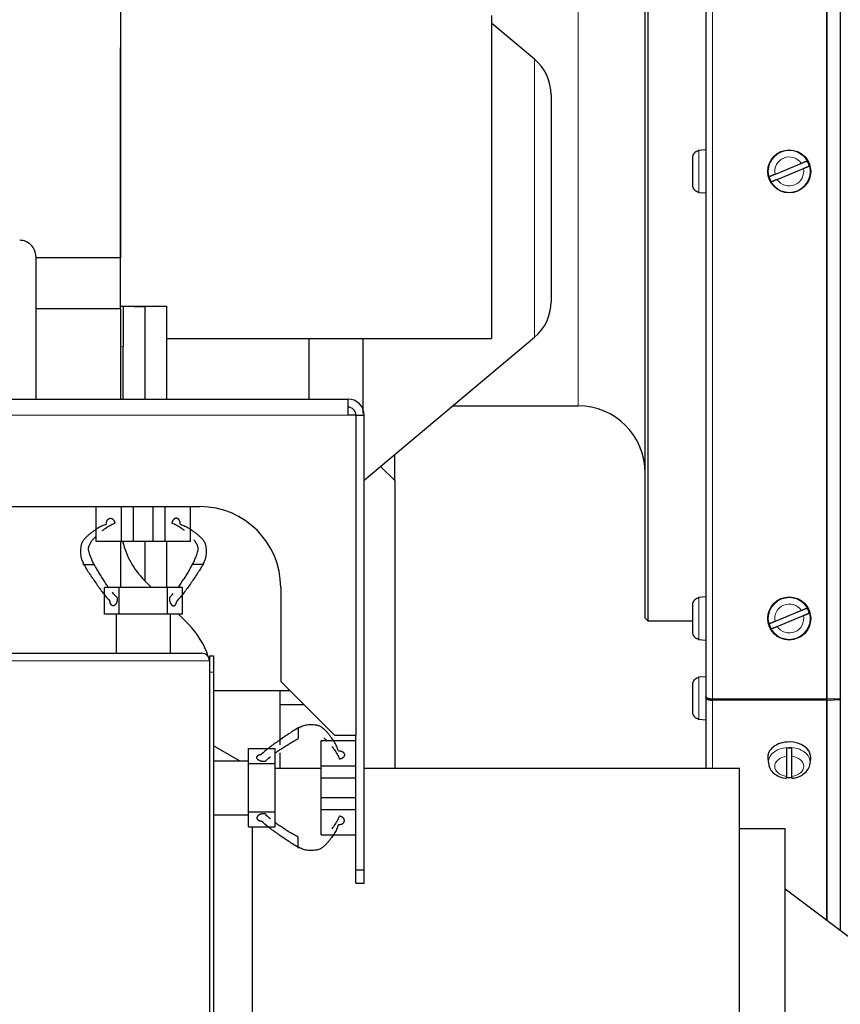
# Model space of a CAD drawing. Header units: inches. Extents: x 0 to 29700, y -16 to 21000.
# Tile 62 of 235: x 7641 to 7946, y 8435 to 8801. Entities that reach past the tile are written whole.
import ezdxf

# ---------------------------------------------------------------- set-up
doc = ezdxf.new("R2010")
doc.units = ezdxf.units.IN
doc.layers.add('1', color=7, linetype='Continuous', true_color=0xffffff)

msp = doc.modelspace()

# ---------------------------------------------------------------- linework, layer by layer
at = {"layer": '1', "color": 2, "linetype": 'Continuous', "lineweight": 25}
for p, q in [((7678.267, 9329.996), (7678.267, 8712.261)), ((7895.767, 9105.64), (7895.767, 8549.211)), ((7945.748, 9106.495), (7945.748, 8548.356)), ((7873.267, 8578.25), (7873.267, 9076.25)), ((7874.267, 9077.25), (7874.267, 8577.25)), ((7816.271, 8682.256), (7816.267, 8802.256)), ((7832.123, 8786.006), (7816.266, 8799.312)), ((7678.271, 8694.217), (7678.267, 8790.249)), ((7838.267, 8772.83), (7838.267, 8734.35)), ((7892.867, 8752.005), (7892.867, 8752.07)), ((7895.767, 8752.342), (7893.158, 8752.114)), ((7890.967, 8739.055), (7890.967, 8749.629)), ((7931.272, 8747.285), (7921.499, 8743.247)), ((7922.262, 8741.399), (7932.035, 8745.437)), ((7892.867, 8736.614), (7892.867, 8736.679)), ((7893.158, 8736.57), (7895.767, 8736.342)), ((7838.267, 8734.35), (7838.267, 8695.871)), ((7678.267, 8712.25), (7646.761, 8712.25)), ((7646.767, 8712.699), (7646.767, 8659.751)), ((7678.267, 8693.25), (7678.267, 8712.25)), ((7678.308, 8693.25), (7646.767, 8693.25)), ((7678.267, 8694.216), (7679.267, 8694.25)), ((7678.308, 8659.749), (7678.308, 8693.25)), ((7679.267, 8694.25), (7695.267, 8694.25)), ((7679.267, 8694.25), (7687.267, 8693.971)), ((7679.267, 8694.25), (7679.267, 8679.241)), ((7687.267, 8693.971), (7687.267, 8659.742)), ((7695.267, 8694.25), (7695.267, 8659.748)), ((7695.269, 8682.251), (7816.271, 8682.256)), ((7748.267, 8682.244), (7748.267, 8659.748)), ((7768.267, 8682.253), (7768.267, 8654.412)), ((7768.768, 8629.534), (7832.123, 8682.695)), ((7679.267, 8659.747), (7679.267, 8679.241)), ((7562.767, 8659.75), (7762.767, 8659.75)), ((7762.767, 8659.75), (7762.767, 8653.75)), ((7801.796, 8657.25), (7848.267, 8657.25)), ((7765.765, 8653.75), (7762.767, 8653.75)), ((7765.765, 8534.75), (7765.765, 8653.75)), ((7768.767, 8484.75), (7768.767, 8653.75)), ((7780.157, 8629.412), (7780.157, 8639.089)), ((7780.157, 8629.413), (7774.895, 8634.675)), ((7780.157, 8629.413), (7780.157, 8522.452)), ((7562.767, 8619.75), (7707.767, 8619.75)), ((7669.227, 8606.75), (7669.227, 8619.75)), ((7678.662, 8606.75), (7678.662, 8619.75)), ((7683.076, 8606.75), (7683.076, 8619.75)), ((7690.378, 8606.75), (7690.378, 8619.75)), ((7694.792, 8606.75), (7694.792, 8619.75)), ((7704.227, 8606.75), (7704.227, 8619.75)), ((7678.662, 8606.75), (7669.227, 8606.75)), ((7678.308, 8589.74), (7678.308, 8606.746)), ((7683.076, 8606.75), (7678.662, 8606.75)), ((7679.267, 8605.994), (7679.267, 8606.749)), ((7690.378, 8606.75), (7683.076, 8606.75)), ((7687.267, 8606.749), (7687.267, 8592.243)), ((7694.792, 8606.75), (7690.378, 8606.75)), ((7704.227, 8606.75), (7694.792, 8606.75)), ((7695.267, 8606.75), (7695.267, 8589.752)), ((7677.727, 8589.75), (7672.227, 8589.75)), ((7672.227, 8579.75), (7672.227, 8589.75)), ((7695.727, 8589.75), (7677.727, 8589.75)), ((7677.727, 8579.75), (7677.727, 8589.75)), ((7689.767, 8589.75), (7687.054, 8592.464)), ((7701.227, 8589.75), (7695.727, 8589.75)), ((7695.727, 8579.75), (7695.727, 8589.75)), ((7701.227, 8579.75), (7701.227, 8589.75)), ((7737.767, 8589.75), (7737.767, 8554.75)), ((7892.867, 8585.839), (7892.867, 8585.904)), ((7895.767, 8586.175), (7893.158, 8585.947)), ((7890.967, 8572.888), (7890.967, 8583.463)), ((7676.767, 8579.75), (7672.227, 8579.75)), ((7676.767, 8565.25), (7676.767, 8579.75)), ((7677.727, 8579.75), (7676.767, 8579.75)), ((7695.727, 8579.75), (7677.727, 8579.75)), ((7696.767, 8579.75), (7695.727, 8579.75)), ((7701.227, 8579.75), (7696.767, 8579.75)), ((7696.767, 8565.25), (7696.767, 8579.75)), ((7703.48, 8576.037), (7699.767, 8579.751)), ((7931.272, 8581.119), (7921.499, 8577.081)), ((7922.262, 8575.232), (7932.035, 8579.27)), ((7873.267, 8578.25), (7874.267, 8577.25)), ((7874.267, 8577.25), (7890.968, 8577.25)), ((7892.867, 8570.447), (7892.867, 8570.512)), ((7893.158, 8570.404), (7895.767, 8570.175)), ((7214.067, 8565.25), (7708.467, 8565.25)), ((7711.267, 8564.25), (7712.767, 8564.25)), ((7711.267, 8564.25), (7711.267, 8562.45)), ((7712.767, 8564.25), (7712.767, 8558.25)), ((7711.267, 8562.45), (7711.267, 8188.05)), ((7712.767, 8558.25), (7712.767, 8212.25)), ((7895.767, 8556.54), (7893.158, 8556.311)), ((7737.767, 8554.75), (7757.767, 8534.75)), ((7890.967, 8543.252), (7890.967, 8553.827)), ((7892.867, 8556.203), (7892.867, 8556.268)), ((7712.767, 8551.35), (7741.166, 8551.35)), ((7737.401, 8551.355), (7737.401, 8531.227)), ((7895.767, 8549.211), (7895.767, 8548.868)), ((7746.435, 8546.082), (7737.401, 8546.082)), ((7895.767, 8548.868), (7895.767, 8522.45)), ((7940.658, 8548.175), (7898.267, 8548.175)), ((7940.658, 8547.832), (7898.267, 8547.832)), ((7945.748, 8548.356), (7940.876, 8548.179)), ((7940.876, 8547.836), (7945.748, 8548.013)), ((7945.748, 8548.013), (7945.676, 8548.353)), ((7945.748, 8548.013), (7945.748, 8462.113)), ((7892.867, 8540.811), (7892.867, 8540.876)), ((7893.158, 8540.768), (7895.767, 8540.54)), ((7757.767, 8534.75), (7765.765, 8534.75)), ((7722.416, 8525.251), (7712.767, 8530.821)), ((7752.767, 8523.356), (7752.767, 8532.791)), ((7752.767, 8532.791), (7765.717, 8532.791)), ((7725.767, 8529.791), (7735.767, 8529.791)), ((7725.767, 8525.25), (7725.767, 8529.791)), ((7735.767, 8524.291), (7735.767, 8529.791)), ((7737.401, 8528.194), (7737.401, 8522.451)), ((7712.767, 8525.25), (7725.767, 8525.25)), ((7725.767, 8524.291), (7725.767, 8525.25)), ((7725.767, 8524.291), (7735.767, 8524.291)), ((7725.767, 8506.291), (7725.767, 8524.291)), ((7735.767, 8506.291), (7735.767, 8524.291)), ((7918.798, 8526.124), (7919.025, 8524.293)), ((7925.767, 8526.964), (7925.767, 8519.487)), ((7927.767, 8519.487), (7927.767, 8526.964)), ((7934.509, 8524.293), (7934.736, 8526.124)), ((7934.736, 8526.124), (7934.767, 8526.619)), ((7752.768, 8522.45), (7735.768, 8522.45)), ((7752.767, 8518.942), (7752.767, 8523.356)), ((7752.767, 8523.356), (7765.717, 8523.356)), ((7908.267, 8522.45), (7768.77, 8522.45)), ((7908.267, 8188.45), (7908.267, 8522.45)), ((7752.767, 8511.64), (7752.767, 8518.942)), ((7752.767, 8518.942), (7765.717, 8518.942)), ((7752.767, 8507.226), (7752.767, 8511.64)), ((7752.767, 8511.64), (7765.717, 8511.64)), ((7712.767, 8505.25), (7725.767, 8505.25)), ((7725.767, 8505.25), (7725.767, 8506.291)), ((7725.767, 8506.291), (7735.767, 8506.291)), ((7725.767, 8500.791), (7725.767, 8505.25)), ((7735.767, 8500.791), (7735.767, 8506.291)), ((7752.767, 8497.791), (7752.767, 8507.226)), ((7752.767, 8507.226), (7765.717, 8507.226)), ((7725.767, 8500.791), (7735.767, 8500.791)), ((7727.267, 8182.45), (7727.267, 8500.787)), ((7752.767, 8497.791), (7765.717, 8497.791)), ((7925.267, 8499.95), (7908.267, 8499.95)), ((7925.267, 8204.95), (7925.267, 8499.95)), ((7765.717, 8479.75), (7765.717, 8484.75)), ((7765.717, 8484.75), (7768.767, 8484.75)), ((7768.767, 8479.75), (7768.767, 8484.75)), ((7765.717, 8479.75), (7768.767, 8479.75)), ((8024.267, 8402.95), (7925.267, 8477.55))]:
    msp.add_line(p, q, dxfattribs=at)
at = {"layer": '1', "color": 110, "linetype": 'Continuous', "lineweight": 13}
for p, q in [((7898.267, 9106.675), (7898.267, 8548.175)), ((7940.658, 9106.675), (7940.658, 8548.175)), ((7940.876, 9106.671), (7940.876, 8548.179)), ((7848.267, 8657.25), (7848.267, 8827.25)), ((7832.123, 8786.006), (7832.123, 8734.35)), ((7893.158, 8736.57), (7893.158, 8752.114)), ((7832.123, 8734.35), (7832.123, 8682.695)), ((7679.267, 8679.241), (7678.308, 8679.208)), ((7762.767, 8653.75), (7562.767, 8653.75)), ((7893.158, 8570.404), (7893.158, 8585.947)), ((7711.267, 8562.45), (7211.267, 8562.45)), ((7711.267, 8558.25), (7712.767, 8558.25)), ((7893.158, 8540.768), (7893.158, 8556.311)), ((7898.267, 8547.832), (7898.267, 8522.449)), ((7940.658, 8547.832), (7940.658, 8465.95)), ((7940.876, 8547.836), (7940.876, 8465.784))]:
    msp.add_line(p, q, dxfattribs=at)
at = {"layer": '1', "color": 2, "linetype": 'Continuous', "lineweight": 25}
for centre in [(7926.767, 8744.342), (7926.767, 8578.175)]:
    msp.add_circle(centre, 8, dxfattribs=at)
at = {"layer": '1', "color": 110, "linetype": 'Continuous', "lineweight": 13}
for centre in [(7926.767, 8744.342), (7926.767, 8578.175)]:
    msp.add_circle(centre, 7.772, dxfattribs=at)
at = {"layer": '1', "color": 2, "linetype": 'Continuous', "lineweight": 25}
for centre, radius, start, end in [((7821.067, 8772.83), 17.2, 0, 50), ((7893.367, 8749.723), 2.4, 95, 102.0247), ((7926.767, 8744.342), 7.728, 15.01357, 29.88299), ((7926.767, 8744.342), 7.728, 195.01357, 209.88299), ((7893.367, 8738.961), 2.4, 257.9753, 265), ((7821.067, 8695.871), 17.2, 310, 0), ((7762.767, 8653.75), 6, 0, 90), ((7762.717, 8653.75), 3, 0, 90), ((7848.267, 8632.25), 25, 0, 90), ((7707.767, 8589.75), 30, 0, 90), ((7708.267, 8613.677), 30, 193.34953, 225), ((7893.367, 8583.556), 2.4, 95, 102.0247), ((7926.767, 8578.175), 7.728, 15.01357, 29.88299), ((7682.267, 8554.824), 30, 17.61961, 45), ((7926.767, 8578.175), 7.728, 195.01357, 209.88299), ((7893.367, 8572.795), 2.4, 257.9753, 265), ((7708.467, 8562.45), 2.8, 0, 90), ((7893.367, 8553.92), 2.4, 95, 102.0247), ((7893.367, 8543.159), 2.4, 257.9753, 265)]:
    msp.add_arc(centre, radius, start, end, dxfattribs=at)
at = {"layer": '1', "color": 110, "linetype": 'Continuous', "lineweight": 13}
for centre, start, end in [((7926.767, 8744.342), 33.15862, 191.73794), ((7926.767, 8744.342), 213.15862, 11.73794), ((7926.767, 8578.175), 33.15862, 191.73794), ((7926.767, 8578.175), 213.15862, 11.73794)]:
    msp.add_arc(centre, 5.381, start, end, dxfattribs=at)
at = {"layer": '1', "color": 2, "linetype": 'Continuous', "lineweight": 25}
for centre, major_axis, ratio, start_param, end_param in [((7640.767, 8712.699), (0, -6.051), 0.9914912, 1.5707963, 3.1415927), ((7926.767, 8526.619), (8, 0), 0.7071068, 1.5707963, 3.2292627), ((7926.767, 8526.619), (8, 0), 0.7071068, 0, 1.5707963), ((7926.767, 8524.569), (-7.728, 0), 0.7071068, 4.5826289, 4.8421491), ((7926.767, 8524.569), (-7.728, 0), 0.7071068, 1.4410362, 1.7005564)]:
    msp.add_ellipse(centre, major_axis=major_axis, ratio=ratio, start_param=start_param, end_param=end_param, dxfattribs=at)
at = {"layer": '1', "color": 110, "linetype": 'Continuous', "lineweight": 13}
for centre, major_axis, start_param, end_param in [((7926.767, 8524.774), (-7.772, 0), 4.712389, 6.2831853), ((7926.767, 8524.774), (-7.772, 0), 3.0640346, 4.712389), ((7926.767, 8524.774), (-7.772, 0), 0, 0.0986656), ((7926.767, 8523.225), (5.381, 0), 1.757727, 4.5254583), ((7926.767, 8523.225), (5.381, 0), 4.8993196, 7.667051)]:
    msp.add_ellipse(centre, major_axis=major_axis, ratio=0.7071068, start_param=start_param, end_param=end_param, dxfattribs=at)
at = {"layer": '1', "color": 2, "linetype": 'Continuous', "lineweight": 25}
for points, degree, knots in [([(7890.967, 8749.629), (7890.967, 8749.768), (7890.979, 8749.904), (7891.024, 8750.173), (7891.057, 8750.306), (7891.125, 8750.502), (7891.151, 8750.566), (7891.206, 8750.691), (7891.237, 8750.752), (7891.335, 8750.932), (7891.411, 8751.046), (7891.518, 8751.181), (7891.54, 8751.208), (7891.586, 8751.26), (7891.655, 8751.336), (7891.728, 8751.407), (7891.881, 8751.543), (7891.991, 8751.625), (7892.137, 8751.717), (7892.167, 8751.734), (7892.227, 8751.768), (7892.257, 8751.784), (7892.349, 8751.831), (7892.411, 8751.859), (7892.601, 8751.936), (7892.732, 8751.976), (7892.867, 8752.005)], 3, [0, 0, 0, 0, 0.125, 0.125, 0.25, 0.25, 0.3125, 0.3125, 0.375, 0.375, 0.5, 0.5, 0.53125, 0.53125, 0.5625, 0.625, 0.625, 0.75, 0.75, 0.78125, 0.78125, 0.8125, 0.8125, 0.875, 0.875, 1, 1, 1, 1]), ([(7933.468, 8748.193), (7933.441, 8748.181), (7933.404, 8748.166), (7933.333, 8748.137), (7933.307, 8748.126), (7933.264, 8748.108), (7933.249, 8748.102), (7933.217, 8748.089), (7933.201, 8748.082), (7933.117, 8748.047), (7933.041, 8748.016), (7932.915, 8747.964), (7932.871, 8747.946), (7932.802, 8747.917), (7932.778, 8747.908), (7932.73, 8747.888), (7932.706, 8747.878), (7932.581, 8747.826), (7932.475, 8747.782), (7932.309, 8747.714), (7932.253, 8747.69), (7932.166, 8747.655), (7932.137, 8747.642), (7932.077, 8747.618), (7932.047, 8747.606), (7931.897, 8747.543), (7931.774, 8747.493), (7931.526, 8747.39), (7931.4, 8747.338), (7931.272, 8747.285)], 3, [0, 0, 0, 0, 0.125, 0.125, 0.1875, 0.1875, 0.21875, 0.21875, 0.25, 0.25, 0.375, 0.375, 0.4375, 0.4375, 0.46875, 0.46875, 0.5, 0.5, 0.625, 0.625, 0.6875, 0.6875, 0.71875, 0.71875, 0.75, 0.75, 0.875, 0.875, 1, 1, 1, 1]), ([(7921.499, 8743.247), (7921.371, 8743.195), (7921.245, 8743.142), (7920.996, 8743.04), (7920.873, 8742.989), (7920.692, 8742.914), (7920.633, 8742.89), (7920.517, 8742.842), (7920.461, 8742.819), (7920.295, 8742.75), (7920.19, 8742.707), (7920.065, 8742.655), (7920.04, 8742.645), (7919.992, 8742.625), (7919.921, 8742.596), (7919.856, 8742.568), (7919.73, 8742.517), (7919.654, 8742.485), (7919.569, 8742.45), (7919.553, 8742.444), (7919.522, 8742.431), (7919.507, 8742.424), (7919.464, 8742.407), (7919.438, 8742.396), (7919.367, 8742.367), (7919.33, 8742.351), (7919.303, 8742.34)], 3, [0, 0, 0, 0, 0.125, 0.125, 0.25, 0.25, 0.3125, 0.3125, 0.375, 0.375, 0.5, 0.5, 0.53125, 0.53125, 0.5625, 0.625, 0.625, 0.75, 0.75, 0.78125, 0.78125, 0.8125, 0.8125, 0.875, 0.875, 1, 1, 1, 1]), ([(7932.035, 8745.437), (7932.163, 8745.49), (7932.289, 8745.542), (7932.538, 8745.644), (7932.661, 8745.695), (7932.842, 8745.77), (7932.901, 8745.794), (7933.017, 8745.842), (7933.074, 8745.866), (7933.239, 8745.934), (7933.345, 8745.978), (7933.47, 8746.029), (7933.494, 8746.039), (7933.542, 8746.059), (7933.613, 8746.088), (7933.679, 8746.116), (7933.805, 8746.168), (7933.88, 8746.199), (7933.965, 8746.234), (7933.981, 8746.241), (7934.012, 8746.254), (7934.027, 8746.26), (7934.07, 8746.277), (7934.096, 8746.288), (7934.167, 8746.318), (7934.205, 8746.333), (7934.232, 8746.344)], 3, [0, 0, 0, 0, 0.125, 0.125, 0.25, 0.25, 0.3125, 0.3125, 0.375, 0.375, 0.5, 0.5, 0.53125, 0.53125, 0.5625, 0.625, 0.625, 0.75, 0.75, 0.78125, 0.78125, 0.8125, 0.8125, 0.875, 0.875, 1, 1, 1, 1]), ([(7920.066, 8740.492), (7920.093, 8740.503), (7920.131, 8740.518), (7920.202, 8740.547), (7920.228, 8740.558), (7920.271, 8740.576), (7920.286, 8740.582), (7920.317, 8740.595), (7920.333, 8740.602), (7920.418, 8740.637), (7920.493, 8740.668), (7920.619, 8740.72), (7920.663, 8740.738), (7920.732, 8740.767), (7920.756, 8740.777), (7920.804, 8740.796), (7920.829, 8740.807), (7920.954, 8740.858), (7921.059, 8740.902), (7921.225, 8740.97), (7921.281, 8740.994), (7921.368, 8741.03), (7921.398, 8741.042), (7921.457, 8741.066), (7921.487, 8741.079), (7921.638, 8741.141), (7921.76, 8741.191), (7922.009, 8741.294), (7922.135, 8741.346), (7922.262, 8741.399)], 3, [0, 0, 0, 0, 0.125, 0.125, 0.1875, 0.1875, 0.21875, 0.21875, 0.25, 0.25, 0.375, 0.375, 0.4375, 0.4375, 0.46875, 0.46875, 0.5, 0.5, 0.625, 0.625, 0.6875, 0.6875, 0.71875, 0.71875, 0.75, 0.75, 0.875, 0.875, 1, 1, 1, 1]), ([(7892.867, 8736.679), (7892.732, 8736.708), (7892.601, 8736.748), (7892.411, 8736.825), (7892.349, 8736.853), (7892.257, 8736.9), (7892.227, 8736.916), (7892.167, 8736.95), (7892.137, 8736.967), (7891.99, 8737.059), (7891.881, 8737.141), (7891.728, 8737.277), (7891.679, 8737.325), (7891.608, 8737.399), (7891.585, 8737.425), (7891.54, 8737.477), (7891.518, 8737.504), (7891.411, 8737.639), (7891.335, 8737.753), (7891.236, 8737.932), (7891.206, 8737.994), (7891.164, 8738.088), (7891.151, 8738.119), (7891.126, 8738.183), (7891.114, 8738.216), (7891.057, 8738.379), (7891.024, 8738.511), (7890.979, 8738.78), (7890.967, 8738.917), (7890.967, 8739.055)], 3, [0, 0, 0, 0, 0.125, 0.125, 0.1875, 0.1875, 0.21875, 0.21875, 0.25, 0.25, 0.375, 0.375, 0.4375, 0.4375, 0.46875, 0.46875, 0.5, 0.5, 0.625, 0.625, 0.6875, 0.6875, 0.71875, 0.71875, 0.75, 0.75, 0.875, 0.875, 1, 1, 1, 1]), ([(7700.433, 8613.191), (7700.447, 8613.323), (7700.458, 8613.591), (7700.429, 8613.914), (7700.353, 8614.224), (7700.233, 8614.504), (7700.112, 8614.718), (7699.976, 8614.916), (7699.788, 8615.123), (7699.57, 8615.28), (7699.335, 8615.378), (7699.134, 8615.42), (7698.932, 8615.439), (7698.708, 8615.43), (7698.466, 8615.363), (7698.237, 8615.239), (7698.047, 8615.081), (7697.862, 8614.894), (7697.669, 8614.653), (7697.524, 8614.388), (7697.418, 8614.094), (7697.358, 8613.782), (7697.341, 8613.61)], 5, [0, 0, 0, 0, 0, 0, 0.1042545, 0.2083296, 0.25, 0.25, 0.25, 0.3128199, 0.4171102, 0.5, 0.5, 0.5, 0.5210512, 0.6251827, 0.7291347, 0.75, 0.75, 0.75, 0.8639149, 1, 1, 1, 1, 1, 1]), ([(7673.021, 8613.191), (7672.439, 8613.011), (7671.286, 8612.559), (7669.59, 8611.63), (7668.198, 8610.66), (7667.087, 8609.804), (7666.26, 8609.118), (7665.447, 8608.386), (7664.667, 8607.563), (7664.093, 8606.751), (7663.796, 8606.058), (7663.662, 8605.616), (7663.58, 8605.254), (7663.512, 8604.853), (7663.432, 8604.259), (7663.365, 8603.453), (7663.354, 8602.497), (7663.476, 8601.263), (7663.876, 8599.802), (7664.367, 8598.756), (7664.63, 8598.25)], 3, [0, 0, 0, 0, 0.125, 0.25, 0.375, 0.4375, 0.5, 0.5625, 0.625, 0.6875, 0.71875, 0.734375, 0.75, 0.765625, 0.78125, 0.8125, 0.84375, 0.875, 0.9375, 1, 1, 1, 1]), ([(7671.449, 8610.819), (7671.823, 8611.121), (7672.75, 8611.83), (7674.289, 8612.797), (7675.492, 8613.365), (7676.113, 8613.61)], 3, [0, 0, 0, 0, 0.2569199, 0.62846, 1, 1, 1, 1]), ([(7702.004, 8610.819), (7701.631, 8611.121), (7700.704, 8611.83), (7699.164, 8612.797), (7697.962, 8613.365), (7697.341, 8613.61)], 3, [0, 0, 0, 0, 0.2569199, 0.62846, 1, 1, 1, 1]), ([(7700.433, 8613.191), (7701.015, 8613.011), (7702.168, 8612.559), (7703.863, 8611.63), (7705.255, 8610.66), (7706.367, 8609.804), (7707.193, 8609.118), (7708.007, 8608.386), (7708.786, 8607.563), (7709.36, 8606.751), (7709.658, 8606.058), (7709.791, 8605.616), (7709.874, 8605.254), (7709.941, 8604.853), (7710.022, 8604.259), (7710.089, 8603.453), (7710.1, 8602.497), (7709.977, 8601.263), (7709.578, 8599.802), (7709.086, 8598.756), (7708.824, 8598.25)], 3, [0, 0, 0, 0, 0.125, 0.25, 0.375, 0.4375, 0.5, 0.5625, 0.625, 0.6875, 0.71875, 0.734375, 0.75, 0.765625, 0.78125, 0.8125, 0.84375, 0.875, 0.9375, 1, 1, 1, 1]), ([(7668.411, 8598.25), (7668.181, 8598.741), (7667.71, 8599.755), (7667.129, 8601.147), (7666.705, 8602.316), (7666.425, 8603.23), (7666.353, 8604.018), (7666.405, 8604.608), (7666.511, 8605.013), (7666.653, 8605.382), (7666.868, 8605.835), (7667.265, 8606.548), (7667.866, 8607.382), (7668.56, 8608.172), (7669.018, 8608.635), (7669.222, 8608.835)], 3, [0, 0, 0, 0, 0.1283121, 0.2566241, 0.3207801, 0.3849362, 0.4490922, 0.4811702, 0.5132482, 0.5453262, 0.5774042, 0.6415603, 0.7698723, 0.8981844, 1, 1, 1, 1]), ([(7705.043, 8598.25), (7705.273, 8598.741), (7705.743, 8599.755), (7706.325, 8601.147), (7706.748, 8602.316), (7707.029, 8603.23), (7707.101, 8604.018), (7707.048, 8604.608), (7706.943, 8605.013), (7706.8, 8605.382), (7706.586, 8605.835), (7706.189, 8606.548), (7705.826, 8607.051), (7705.579, 8607.362), (7705.577, 8607.365)], 3, [0, 0, 0, 0, 0.166417, 0.3328341, 0.4160426, 0.4992511, 0.5824596, 0.6240639, 0.6656682, 0.7072724, 0.7488767, 0.8320852, 0.9985022, 1, 1, 1, 1]), ([(7664.63, 8598.25), (7664.554, 8598.25), (7664.418, 8598.25), (7664.295, 8598.25), (7664.228, 8598.25), (7664.233, 8598.25), (7664.277, 8598.25), (7664.349, 8598.25), (7664.493, 8598.25), (7664.727, 8598.25), (7665.034, 8598.25), (7665.316, 8598.25), (7665.608, 8598.25), (7665.942, 8598.25), (7666.314, 8598.25), (7666.671, 8598.25), (7666.977, 8598.25), (7667.282, 8598.25), (7667.611, 8598.25), (7667.884, 8598.25), (7668.12, 8598.25), (7668.317, 8598.25), (7668.411, 8598.25)], 5, [0, 0, 0, 0, 0, 0, 0.1042545, 0.2083296, 0.25, 0.25, 0.25, 0.3128199, 0.4171102, 0.5, 0.5, 0.5, 0.5210512, 0.6251827, 0.7291347, 0.75, 0.75, 0.75, 0.8639149, 1, 1, 1, 1, 1, 1]), ([(7664.63, 8598.25), (7665.006, 8597.521), (7665.817, 8596.167), (7667.07, 8594.25), (7668.33, 8592.386), (7669.578, 8590.594), (7670.799, 8588.897), (7672.383, 8586.815), (7673.545, 8585.422), (7674.316, 8584.57)], 3, [0, 0, 0, 0, 0.125, 0.25, 0.375, 0.5, 0.625, 0.75, 1, 1, 1, 1]), ([(7673.887, 8589.648), (7673.746, 8589.838), (7673.235, 8590.532), (7672.386, 8591.744), (7671.364, 8593.308), (7670.371, 8594.909), (7669.393, 8596.548), (7668.744, 8597.678), (7668.411, 8598.25)], 3, [0, 0, 0, 0, 0.0704376, 0.2563501, 0.4422626, 0.628175, 0.8140875, 1, 1, 1, 1]), ([(7708.824, 8598.25), (7708.448, 8597.521), (7707.637, 8596.167), (7706.384, 8594.25), (7705.124, 8592.386), (7703.876, 8590.594), (7702.655, 8588.897), (7701.071, 8586.815), (7699.908, 8585.422), (7699.138, 8584.57)], 3, [0, 0, 0, 0, 0.125, 0.25, 0.375, 0.5, 0.625, 0.75, 1, 1, 1, 1]), ([(7699.566, 8589.648), (7699.708, 8589.838), (7700.218, 8590.532), (7701.068, 8591.744), (7702.09, 8593.308), (7703.082, 8594.909), (7704.061, 8596.548), (7704.71, 8597.678), (7705.043, 8598.25)], 3, [0, 0, 0, 0, 0.0704376, 0.2563501, 0.4422626, 0.628175, 0.8140875, 1, 1, 1, 1]), ([(7708.824, 8598.25), (7708.899, 8598.25), (7709.035, 8598.25), (7709.159, 8598.25), (7709.226, 8598.25), (7709.22, 8598.25), (7709.177, 8598.25), (7709.119, 8598.25), (7709.054, 8598.25), (7708.967, 8598.25), (7708.823, 8598.25), (7708.637, 8598.25), (7708.494, 8598.25), (7708.336, 8598.25), (7708.138, 8598.25), (7707.846, 8598.25), (7707.664, 8598.25), (7707.479, 8598.25), (7707.296, 8598.25), (7706.995, 8598.25), (7706.817, 8598.25), (7706.644, 8598.25), (7706.477, 8598.25), (7706.171, 8598.25), (7705.842, 8598.25), (7705.57, 8598.25), (7705.334, 8598.25), (7705.137, 8598.25), (7705.043, 8598.25)], 5, [0, 0, 0, 0, 0, 0, 0.1042545, 0.2083296, 0.25, 0.25, 0.25, 0.3128199, 0.375, 0.375, 0.375, 0.4171102, 0.5, 0.5, 0.5, 0.5210512, 0.625, 0.625, 0.625, 0.6251827, 0.7291347, 0.75, 0.75, 0.75, 0.8639149, 1, 1, 1, 1, 1, 1]), ([(7677.016, 8585.927), (7677.035, 8585.74), (7677.049, 8585.391), (7677.024, 8585.041), (7676.964, 8584.701), (7676.864, 8584.354), (7676.76, 8584.06), (7676.698, 8583.913), (7676.629, 8583.774), (7676.553, 8583.643), (7676.417, 8583.44), (7676.33, 8583.326), (7676.236, 8583.224), (7676.136, 8583.137), (7675.961, 8583.019), (7675.832, 8582.953), (7675.718, 8582.914), (7675.601, 8582.894), (7675.427, 8582.894), (7675.273, 8582.917), (7675.159, 8582.954), (7675.051, 8583.012), (7674.916, 8583.116), (7674.759, 8583.275), (7674.591, 8583.511), (7674.46, 8583.809), (7674.372, 8584.141), (7674.329, 8584.427), (7674.316, 8584.57)], 5, [0, 0, 0, 0, 0, 0, 0.1360851, 0.25, 0.25, 0.25, 0.2708653, 0.3748173, 0.375, 0.375, 0.375, 0.4789488, 0.5, 0.5, 0.5, 0.5828898, 0.625, 0.625, 0.625, 0.6871801, 0.75, 0.75, 0.75, 0.7916704, 0.8957455, 1, 1, 1, 1, 1, 1]), ([(7677.016, 8585.927), (7677.104, 8585.06), (7676.689, 8583.846), (7676.269, 8583.218), (7675.739, 8582.879), (7675.144, 8582.914), (7674.667, 8583.349), (7674.358, 8584.127), (7674.316, 8584.57)], 2, [0, 0, 0, 0.25, 0.375, 0.5, 0.625, 0.75, 0.875, 1, 1, 1]), ([(7696.438, 8585.927), (7696.417, 8585.714), (7696.421, 8585.386), (7696.435, 8585.169), (7696.46, 8584.955), (7696.496, 8584.744), (7696.543, 8584.537), (7696.599, 8584.337), (7696.666, 8584.143), (7696.742, 8583.958), (7696.827, 8583.782), (7696.921, 8583.618), (7697.023, 8583.464), (7697.134, 8583.325), (7697.252, 8583.202), (7697.378, 8583.097), (7697.51, 8583.012), (7697.65, 8582.949), (7697.793, 8582.909), (7697.938, 8582.892), (7698.083, 8582.901), (7698.195, 8582.927), (7698.265, 8582.952), (7698.334, 8582.981), (7698.4, 8583.019), (7698.466, 8583.061), (7698.528, 8583.111), (7698.614, 8583.189), (7698.724, 8583.324), (7698.823, 8583.48), (7698.91, 8583.653), (7698.984, 8583.841), (7699.046, 8584.041), (7699.094, 8584.249), (7699.119, 8584.409), (7699.133, 8584.516), (7699.138, 8584.57)], 2, [0, 0, 0, 0.0625, 0.09375, 0.125, 0.15625, 0.1875, 0.21875, 0.25, 0.28125, 0.3125, 0.34375, 0.375, 0.40625, 0.4375, 0.46875, 0.5, 0.53125, 0.5625, 0.59375, 0.625, 0.65625, 0.6741071, 0.6875, 0.7053571, 0.71875, 0.7366071, 0.75, 0.78125, 0.8125, 0.84375, 0.875, 0.90625, 0.9375, 0.96875, 0.984375, 1, 1, 1]), ([(7890.967, 8583.463), (7890.967, 8583.601), (7890.979, 8583.737), (7891.024, 8584.007), (7891.057, 8584.139), (7891.125, 8584.335), (7891.151, 8584.399), (7891.206, 8584.525), (7891.237, 8584.586), (7891.335, 8584.765), (7891.411, 8584.879), (7891.518, 8585.014), (7891.54, 8585.041), (7891.586, 8585.093), (7891.655, 8585.169), (7891.728, 8585.241), (7891.881, 8585.377), (7891.991, 8585.459), (7892.137, 8585.55), (7892.167, 8585.568), (7892.227, 8585.602), (7892.257, 8585.618), (7892.349, 8585.664), (7892.411, 8585.692), (7892.601, 8585.769), (7892.732, 8585.81), (7892.867, 8585.839)], 3, [0, 0, 0, 0, 0.125, 0.125, 0.25, 0.25, 0.3125, 0.3125, 0.375, 0.375, 0.5, 0.5, 0.53125, 0.53125, 0.5625, 0.625, 0.625, 0.75, 0.75, 0.78125, 0.78125, 0.8125, 0.8125, 0.875, 0.875, 1, 1, 1, 1]), ([(7933.468, 8582.026), (7933.441, 8582.015), (7933.404, 8581.999), (7933.333, 8581.97), (7933.307, 8581.959), (7933.264, 8581.941), (7933.249, 8581.935), (7933.217, 8581.922), (7933.201, 8581.916), (7933.117, 8581.881), (7933.041, 8581.849), (7932.915, 8581.797), (7932.871, 8581.779), (7932.802, 8581.751), (7932.778, 8581.741), (7932.73, 8581.721), (7932.706, 8581.711), (7932.581, 8581.659), (7932.475, 8581.616), (7932.309, 8581.547), (7932.253, 8581.524), (7932.166, 8581.488), (7932.137, 8581.476), (7932.077, 8581.451), (7932.047, 8581.439), (7931.897, 8581.377), (7931.774, 8581.326), (7931.526, 8581.223), (7931.4, 8581.171), (7931.272, 8581.119)], 3, [0, 0, 0, 0, 0.125, 0.125, 0.1875, 0.1875, 0.21875, 0.21875, 0.25, 0.25, 0.375, 0.375, 0.4375, 0.4375, 0.46875, 0.46875, 0.5, 0.5, 0.625, 0.625, 0.6875, 0.6875, 0.71875, 0.71875, 0.75, 0.75, 0.875, 0.875, 1, 1, 1, 1]), ([(7932.035, 8579.27), (7932.163, 8579.323), (7932.289, 8579.375), (7932.538, 8579.478), (7932.661, 8579.528), (7932.842, 8579.603), (7932.901, 8579.628), (7933.017, 8579.676), (7933.074, 8579.699), (7933.239, 8579.767), (7933.345, 8579.811), (7933.47, 8579.863), (7933.494, 8579.873), (7933.542, 8579.893), (7933.613, 8579.922), (7933.679, 8579.949), (7933.805, 8580.001), (7933.88, 8580.032), (7933.965, 8580.067), (7933.981, 8580.074), (7934.012, 8580.087), (7934.027, 8580.093), (7934.07, 8580.111), (7934.096, 8580.122), (7934.167, 8580.151), (7934.205, 8580.166), (7934.232, 8580.177)], 3, [0, 0, 0, 0, 0.125, 0.125, 0.25, 0.25, 0.3125, 0.3125, 0.375, 0.375, 0.5, 0.5, 0.53125, 0.53125, 0.5625, 0.625, 0.625, 0.75, 0.75, 0.78125, 0.78125, 0.8125, 0.8125, 0.875, 0.875, 1, 1, 1, 1]), ([(7921.499, 8577.081), (7921.371, 8577.028), (7921.245, 8576.976), (7920.996, 8576.873), (7920.873, 8576.822), (7920.692, 8576.747), (7920.633, 8576.723), (7920.517, 8576.675), (7920.461, 8576.652), (7920.295, 8576.583), (7920.19, 8576.54), (7920.065, 8576.488), (7920.04, 8576.478), (7919.992, 8576.458), (7919.921, 8576.429), (7919.856, 8576.402), (7919.73, 8576.35), (7919.654, 8576.318), (7919.569, 8576.284), (7919.553, 8576.277), (7919.522, 8576.264), (7919.507, 8576.258), (7919.464, 8576.24), (7919.438, 8576.229), (7919.367, 8576.2), (7919.33, 8576.185), (7919.303, 8576.173)], 3, [0, 0, 0, 0, 0.125, 0.125, 0.25, 0.25, 0.3125, 0.3125, 0.375, 0.375, 0.5, 0.5, 0.53125, 0.53125, 0.5625, 0.625, 0.625, 0.75, 0.75, 0.78125, 0.78125, 0.8125, 0.8125, 0.875, 0.875, 1, 1, 1, 1]), ([(7920.066, 8574.325), (7920.093, 8574.336), (7920.131, 8574.352), (7920.202, 8574.381), (7920.228, 8574.392), (7920.271, 8574.409), (7920.286, 8574.416), (7920.317, 8574.428), (7920.333, 8574.435), (7920.418, 8574.47), (7920.493, 8574.501), (7920.619, 8574.553), (7920.663, 8574.572), (7920.732, 8574.6), (7920.756, 8574.61), (7920.804, 8574.63), (7920.829, 8574.64), (7920.954, 8574.692), (7921.059, 8574.735), (7921.225, 8574.804), (7921.281, 8574.827), (7921.368, 8574.863), (7921.398, 8574.875), (7921.457, 8574.9), (7921.487, 8574.912), (7921.638, 8574.974), (7921.76, 8575.025), (7922.009, 8575.127), (7922.135, 8575.179), (7922.262, 8575.232)], 3, [0, 0, 0, 0, 0.125, 0.125, 0.1875, 0.1875, 0.21875, 0.21875, 0.25, 0.25, 0.375, 0.375, 0.4375, 0.4375, 0.46875, 0.46875, 0.5, 0.5, 0.625, 0.625, 0.6875, 0.6875, 0.71875, 0.71875, 0.75, 0.75, 0.875, 0.875, 1, 1, 1, 1]), ([(7892.867, 8570.512), (7892.732, 8570.541), (7892.601, 8570.582), (7892.411, 8570.658), (7892.349, 8570.687), (7892.257, 8570.733), (7892.227, 8570.749), (7892.167, 8570.783), (7892.137, 8570.801), (7891.99, 8570.892), (7891.881, 8570.974), (7891.728, 8571.11), (7891.679, 8571.158), (7891.608, 8571.233), (7891.585, 8571.258), (7891.54, 8571.31), (7891.518, 8571.337), (7891.411, 8571.472), (7891.335, 8571.586), (7891.236, 8571.766), (7891.206, 8571.827), (7891.164, 8571.921), (7891.151, 8571.953), (7891.126, 8572.017), (7891.114, 8572.049), (7891.057, 8572.212), (7891.024, 8572.345), (7890.979, 8572.614), (7890.967, 8572.75), (7890.967, 8572.888)], 3, [0, 0, 0, 0, 0.125, 0.125, 0.1875, 0.1875, 0.21875, 0.21875, 0.25, 0.25, 0.375, 0.375, 0.4375, 0.4375, 0.46875, 0.46875, 0.5, 0.5, 0.625, 0.625, 0.6875, 0.6875, 0.71875, 0.71875, 0.75, 0.75, 0.875, 0.875, 1, 1, 1, 1]), ([(7890.967, 8553.827), (7890.967, 8553.965), (7890.979, 8554.102), (7891.024, 8554.371), (7891.057, 8554.503), (7891.125, 8554.699), (7891.151, 8554.764), (7891.206, 8554.889), (7891.237, 8554.95), (7891.335, 8555.129), (7891.411, 8555.243), (7891.518, 8555.379), (7891.54, 8555.405), (7891.586, 8555.457), (7891.655, 8555.533), (7891.728, 8555.605), (7891.881, 8555.741), (7891.991, 8555.823), (7892.137, 8555.914), (7892.167, 8555.932), (7892.227, 8555.966), (7892.257, 8555.982), (7892.349, 8556.028), (7892.411, 8556.057), (7892.601, 8556.133), (7892.732, 8556.174), (7892.867, 8556.203)], 3, [0, 0, 0, 0, 0.125, 0.125, 0.25, 0.25, 0.3125, 0.3125, 0.375, 0.375, 0.5, 0.5, 0.53125, 0.53125, 0.5625, 0.625, 0.625, 0.75, 0.75, 0.78125, 0.78125, 0.8125, 0.8125, 0.875, 0.875, 1, 1, 1, 1]), ([(7892.867, 8540.876), (7892.732, 8540.905), (7892.601, 8540.946), (7892.411, 8541.022), (7892.349, 8541.051), (7892.257, 8541.097), (7892.227, 8541.114), (7892.167, 8541.147), (7892.137, 8541.165), (7891.99, 8541.256), (7891.881, 8541.338), (7891.728, 8541.475), (7891.679, 8541.522), (7891.608, 8541.597), (7891.585, 8541.622), (7891.54, 8541.674), (7891.518, 8541.701), (7891.411, 8541.836), (7891.335, 8541.95), (7891.236, 8542.13), (7891.206, 8542.191), (7891.164, 8542.285), (7891.151, 8542.317), (7891.126, 8542.381), (7891.114, 8542.413), (7891.057, 8542.576), (7891.024, 8542.709), (7890.979, 8542.978), (7890.967, 8543.114), (7890.967, 8543.252)], 3, [0, 0, 0, 0, 0.125, 0.125, 0.1875, 0.1875, 0.21875, 0.21875, 0.25, 0.25, 0.375, 0.375, 0.4375, 0.4375, 0.46875, 0.46875, 0.5, 0.5, 0.625, 0.625, 0.6875, 0.6875, 0.71875, 0.71875, 0.75, 0.75, 0.875, 0.875, 1, 1, 1, 1]), ([(7759.208, 8528.997), (7759.028, 8529.578), (7758.576, 8530.732), (7757.647, 8532.427), (7756.677, 8533.819), (7755.821, 8534.93), (7755.135, 8535.757), (7754.403, 8536.571), (7753.58, 8537.35), (7752.767, 8537.924), (7752.074, 8538.222), (7751.633, 8538.355), (7751.271, 8538.438), (7750.869, 8538.505), (7750.276, 8538.586), (7749.47, 8538.653), (7748.513, 8538.664), (7747.28, 8538.541), (7745.818, 8538.142), (7744.773, 8537.65), (7744.267, 8537.388)], 3, [0, 0, 0, 0, 0.125, 0.25, 0.375, 0.4375, 0.5, 0.5625, 0.625, 0.6875, 0.71875, 0.734375, 0.75, 0.765625, 0.78125, 0.8125, 0.84375, 0.875, 0.9375, 1, 1, 1, 1]), ([(7744.267, 8537.388), (7743.538, 8537.012), (7742.184, 8536.201), (7740.266, 8534.948), (7738.403, 8533.688), (7736.61, 8532.44), (7734.914, 8531.219), (7732.832, 8529.635), (7731.439, 8528.472), (7730.587, 8527.702)], 3, [0, 0, 0, 0, 0.125, 0.25, 0.375, 0.5, 0.625, 0.75, 1, 1, 1, 1]), ([(7744.267, 8537.388), (7744.267, 8537.463), (7744.267, 8537.599), (7744.267, 8537.723), (7744.267, 8537.789), (7744.267, 8537.784), (7744.267, 8537.741), (7744.267, 8537.668), (7744.267, 8537.525), (7744.267, 8537.291), (7744.267, 8536.984), (7744.267, 8536.702), (7744.267, 8536.41), (7744.267, 8536.076), (7744.267, 8535.703), (7744.267, 8535.346), (7744.267, 8535.041), (7744.267, 8534.735), (7744.267, 8534.406), (7744.267, 8534.134), (7744.267, 8533.897), (7744.267, 8533.701), (7744.267, 8533.607)], 5, [0, 0, 0, 0, 0, 0, 0.1042545, 0.2083296, 0.25, 0.25, 0.25, 0.3128199, 0.4171102, 0.5, 0.5, 0.5, 0.5210512, 0.6251827, 0.7291347, 0.75, 0.75, 0.75, 0.8639149, 1, 1, 1, 1, 1, 1]), ([(7735.665, 8528.13), (7735.855, 8528.272), (7736.548, 8528.782), (7737.76, 8529.631), (7739.325, 8530.654), (7740.925, 8531.646), (7742.565, 8532.625), (7743.694, 8533.274), (7744.267, 8533.607)], 3, [0, 0, 0, 0, 0.0704376, 0.2563501, 0.4422626, 0.628175, 0.8140875, 1, 1, 1, 1]), ([(7753.821, 8533.775), (7753.963, 8533.652), (7754.376, 8533.277), (7754.758, 8532.894), (7755.006, 8532.636)], 3, [0, 0, 0, 0, 0.3318858, 1, 1, 1, 1]), ([(7731.944, 8525.002), (7731.757, 8524.983), (7731.408, 8524.969), (7731.058, 8524.994), (7730.718, 8525.054), (7730.37, 8525.153), (7730.077, 8525.257), (7729.93, 8525.319), (7729.79, 8525.388), (7729.66, 8525.464), (7729.457, 8525.6), (7729.343, 8525.688), (7729.241, 8525.781), (7729.153, 8525.881), (7729.036, 8526.057), (7728.969, 8526.185), (7728.931, 8526.3), (7728.911, 8526.416), (7728.911, 8526.59), (7728.934, 8526.745), (7728.971, 8526.858), (7729.029, 8526.967), (7729.133, 8527.102), (7729.292, 8527.259), (7729.528, 8527.427), (7729.825, 8527.557), (7730.158, 8527.646), (7730.443, 8527.688), (7730.587, 8527.702)], 5, [0, 0, 0, 0, 0, 0, 0.1360851, 0.25, 0.25, 0.25, 0.2708653, 0.3748173, 0.375, 0.375, 0.375, 0.4789488, 0.5, 0.5, 0.5, 0.5828898, 0.625, 0.625, 0.625, 0.6871801, 0.75, 0.75, 0.75, 0.7916704, 0.8957455, 1, 1, 1, 1, 1, 1]), ([(7731.944, 8525.002), (7731.076, 8524.913), (7729.863, 8525.329), (7729.235, 8525.748), (7728.896, 8526.278), (7728.931, 8526.873), (7729.366, 8527.351), (7730.143, 8527.66), (7730.587, 8527.701)], 2, [0, 0, 0, 0.25, 0.375, 0.5, 0.625, 0.75, 0.875, 1, 1, 1]), ([(7756.836, 8530.568), (7757.138, 8530.195), (7757.846, 8529.268), (7758.814, 8527.728), (7759.382, 8526.526), (7759.627, 8525.904)], 3, [0, 0, 0, 0, 0.2569199, 0.62846, 1, 1, 1, 1]), ([(7925.767, 8529.987), (7925.767, 8529.871), (7925.767, 8529.75), (7925.767, 8529.562), (7925.767, 8529.498), (7925.767, 8529.4), (7925.767, 8529.367), (7925.767, 8529.301), (7925.767, 8529.267), (7925.767, 8529.099), (7925.767, 8528.963), (7925.767, 8528.759), (7925.767, 8528.691), (7925.767, 8528.588), (7925.767, 8528.553), (7925.767, 8528.485), (7925.767, 8528.45), (7925.767, 8528.279), (7925.767, 8528.145), (7925.767, 8527.948), (7925.767, 8527.883), (7925.767, 8527.787), (7925.767, 8527.755), (7925.767, 8527.692), (7925.767, 8527.661), (7925.767, 8527.505), (7925.767, 8527.388), (7925.767, 8527.166), (7925.767, 8527.062), (7925.767, 8526.964)], 3, [0, 0, 0, 0, 0.125, 0.125, 0.1875, 0.1875, 0.21875, 0.21875, 0.25, 0.25, 0.375, 0.375, 0.4375, 0.4375, 0.46875, 0.46875, 0.5, 0.5, 0.625, 0.625, 0.6875, 0.6875, 0.71875, 0.71875, 0.75, 0.75, 0.875, 0.875, 1, 1, 1, 1]), ([(7927.767, 8526.964), (7927.767, 8527.062), (7927.767, 8527.166), (7927.767, 8527.388), (7927.767, 8527.506), (7927.767, 8527.693), (7927.767, 8527.756), (7927.767, 8527.884), (7927.767, 8527.948), (7927.767, 8528.145), (7927.767, 8528.279), (7927.767, 8528.451), (7927.767, 8528.485), (7927.767, 8528.554), (7927.767, 8528.588), (7927.767, 8528.691), (7927.767, 8528.759), (7927.767, 8528.963), (7927.767, 8529.099), (7927.767, 8529.267), (7927.767, 8529.301), (7927.767, 8529.367), (7927.767, 8529.4), (7927.767, 8529.498), (7927.767, 8529.562), (7927.767, 8529.75), (7927.767, 8529.871), (7927.767, 8529.987)], 3, [0, 0, 0, 0, 0.125, 0.125, 0.25, 0.25, 0.3125, 0.3125, 0.375, 0.375, 0.5, 0.5, 0.53125, 0.53125, 0.5625, 0.5625, 0.625, 0.625, 0.75, 0.75, 0.78125, 0.78125, 0.8125, 0.8125, 0.875, 0.875, 1, 1, 1, 1]), ([(7919.137, 8524.229), (7919.168, 8523.711), (7919.414, 8522.533), (7920.662, 8520.863), (7922.692, 8519.48), (7924.56, 8518.866), (7925.635, 8518.793), (7925.766, 8518.788)], 3, [0, 0, 0, 0, 0.1704902, 0.4129799, 0.6739459, 0.9605183, 1, 1, 1, 1]), ([(7927.758, 8518.856), (7928.358, 8518.877), (7929.929, 8519.089), (7932.153, 8520.203), (7933.785, 8522.025), (7934.553, 8523.534), (7934.486, 8524.307), (7934.479, 8524.37)], 3, [0, 0, 0, 0, 0.1727731, 0.4766924, 0.7393289, 0.9787483, 1, 1, 1, 1]), ([(7925.767, 8519.487), (7925.767, 8519.389), (7925.767, 8519.3), (7925.767, 8519.142), (7925.767, 8519.072), (7925.767, 8518.981), (7925.767, 8518.954), (7925.767, 8518.905), (7925.767, 8518.883), (7925.767, 8518.826), (7925.767, 8518.799), (7925.767, 8518.779), (7925.767, 8518.776), (7925.767, 8518.771), (7925.767, 8518.769), (7925.767, 8518.768), (7925.767, 8518.768), (7925.767, 8518.768)], 3, [0, 0, 0, 0, 0.2162922, 0.2162922, 0.4325845, 0.4325845, 0.5407306, 0.5407306, 0.6488767, 0.6488767, 0.8651689, 0.8651689, 0.919242, 0.919242, 0.9733151, 0.9733151, 1, 1, 1, 1]), ([(7927.767, 8518.768), (7927.767, 8518.767), (7927.767, 8518.767), (7927.767, 8518.769), (7927.767, 8518.771), (7927.767, 8518.776), (7927.767, 8518.779), (7927.767, 8518.799), (7927.767, 8518.826), (7927.767, 8518.883), (7927.767, 8518.905), (7927.767, 8518.942), (7927.767, 8518.955), (7927.767, 8518.982), (7927.767, 8518.997), (7927.767, 8519.072), (7927.767, 8519.142), (7927.767, 8519.3), (7927.767, 8519.389), (7927.767, 8519.487)], 3, [0, 0, 0, 0, 0.0653665, 0.0653665, 0.1172906, 0.1172906, 0.1692147, 0.1692147, 0.376911, 0.376911, 0.4807592, 0.4807592, 0.5326833, 0.5326833, 0.5846074, 0.5846074, 0.7923037, 0.7923037, 1, 1, 1, 1]), ([(7731.944, 8505.579), (7731.731, 8505.601), (7731.403, 8505.597), (7731.186, 8505.583), (7730.972, 8505.558), (7730.76, 8505.522), (7730.554, 8505.475), (7730.353, 8505.418), (7730.16, 8505.352), (7729.975, 8505.276), (7729.799, 8505.191), (7729.634, 8505.097), (7729.481, 8504.994), (7729.342, 8504.884), (7729.219, 8504.765), (7729.113, 8504.639), (7729.029, 8504.507), (7728.966, 8504.368), (7728.925, 8504.224), (7728.909, 8504.079), (7728.917, 8503.935), (7728.944, 8503.823), (7728.968, 8503.753), (7728.998, 8503.684), (7729.035, 8503.617), (7729.078, 8503.552), (7729.128, 8503.489), (7729.206, 8503.404), (7729.341, 8503.294), (7729.496, 8503.195), (7729.67, 8503.108), (7729.858, 8503.033), (7730.058, 8502.972), (7730.266, 8502.924), (7730.425, 8502.898), (7730.533, 8502.885), (7730.587, 8502.88)], 2, [0, 0, 0, 0.0625, 0.09375, 0.125, 0.15625, 0.1875, 0.21875, 0.25, 0.28125, 0.3125, 0.34375, 0.375, 0.40625, 0.4375, 0.46875, 0.5, 0.53125, 0.5625, 0.59375, 0.625, 0.65625, 0.6741071, 0.6875, 0.7053571, 0.71875, 0.7366071, 0.75, 0.78125, 0.8125, 0.84375, 0.875, 0.90625, 0.9375, 0.96875, 0.984375, 1, 1, 1]), ([(7744.267, 8493.194), (7743.538, 8493.57), (7742.184, 8494.381), (7740.266, 8495.633), (7738.403, 8496.894), (7736.61, 8498.142), (7734.914, 8499.363), (7732.832, 8500.947), (7731.439, 8502.109), (7730.587, 8502.88)], 3, [0, 0, 0, 0, 0.125, 0.25, 0.375, 0.5, 0.625, 0.75, 1, 1, 1, 1]), ([(7735.665, 8502.451), (7735.855, 8502.31), (7736.548, 8501.799), (7737.76, 8500.95), (7739.325, 8499.928), (7740.925, 8498.935), (7742.565, 8497.957), (7743.694, 8497.308), (7744.267, 8496.975)], 3, [0, 0, 0, 0, 0.0704376, 0.2563501, 0.4422626, 0.628175, 0.8140875, 1, 1, 1, 1]), ([(7759.208, 8501.585), (7759.028, 8501.003), (7758.576, 8499.85), (7757.647, 8498.154), (7756.677, 8496.762), (7755.821, 8495.651), (7755.135, 8494.824), (7754.403, 8494.011), (7753.58, 8493.231), (7752.767, 8492.657), (7752.074, 8492.359), (7751.633, 8492.226), (7751.271, 8492.144), (7750.869, 8492.076), (7750.276, 8491.996), (7749.47, 8491.929), (7748.513, 8491.918), (7747.28, 8492.04), (7745.818, 8492.44), (7744.773, 8492.931), (7744.267, 8493.194)], 3, [0, 0, 0, 0, 0.125, 0.25, 0.375, 0.4375, 0.5, 0.5625, 0.625, 0.6875, 0.71875, 0.734375, 0.75, 0.765625, 0.78125, 0.8125, 0.84375, 0.875, 0.9375, 1, 1, 1, 1]), ([(7756.836, 8500.013), (7757.138, 8500.386), (7757.846, 8501.313), (7758.814, 8502.853), (7759.382, 8504.056), (7759.627, 8504.677)], 3, [0, 0, 0, 0, 0.2569199, 0.62846, 1, 1, 1, 1]), ([(7759.208, 8501.585), (7759.34, 8501.571), (7759.608, 8501.56), (7759.931, 8501.589), (7760.241, 8501.665), (7760.521, 8501.785), (7760.735, 8501.906), (7760.933, 8502.041), (7761.14, 8502.229), (7761.296, 8502.447), (7761.395, 8502.683), (7761.437, 8502.884), (7761.456, 8503.086), (7761.447, 8503.31), (7761.38, 8503.551), (7761.255, 8503.78), (7761.098, 8503.971), (7760.911, 8504.155), (7760.67, 8504.348), (7760.405, 8504.493), (7760.111, 8504.599), (7759.799, 8504.659), (7759.627, 8504.677)], 5, [0, 0, 0, 0, 0, 0, 0.1042545, 0.2083296, 0.25, 0.25, 0.25, 0.3128199, 0.4171102, 0.5, 0.5, 0.5, 0.5210512, 0.6251827, 0.7291347, 0.75, 0.75, 0.75, 0.8639149, 1, 1, 1, 1, 1, 1]), ([(7757.335, 8497.732), (7757.06, 8497.315), (7756.568, 8496.621), (7755.821, 8495.651), (7755.135, 8494.824), (7754.403, 8494.011), (7753.58, 8493.231), (7752.767, 8492.657), (7752.074, 8492.359), (7751.633, 8492.226), (7751.271, 8492.144), (7750.869, 8492.076), (7750.276, 8491.996), (7749.47, 8491.929), (7748.513, 8491.918), (7747.28, 8492.04), (7745.818, 8492.44), (7744.773, 8492.931), (7744.267, 8493.194)], 3, [0, 0, 0, 0, 0.1298294, 0.2168465, 0.3038636, 0.3908806, 0.4778977, 0.5649147, 0.6084233, 0.6301775, 0.6519318, 0.673686, 0.6954403, 0.7389488, 0.7824574, 0.8259659, 0.9129829, 1, 1, 1, 1]), ([(7744.267, 8493.194), (7744.267, 8493.118), (7744.267, 8492.982), (7744.267, 8492.859), (7744.267, 8492.792), (7744.267, 8492.797), (7744.267, 8492.841), (7744.267, 8492.899), (7744.267, 8492.963), (7744.267, 8493.05), (7744.267, 8493.194), (7744.267, 8493.38), (7744.267, 8493.523), (7744.267, 8493.682), (7744.267, 8493.88), (7744.267, 8494.171), (7744.267, 8494.354), (7744.267, 8494.538), (7744.267, 8494.722), (7744.267, 8495.023), (7744.267, 8495.201), (7744.267, 8495.374), (7744.267, 8495.541), (7744.267, 8495.846), (7744.267, 8496.175), (7744.267, 8496.447), (7744.267, 8496.684), (7744.267, 8496.881), (7744.267, 8496.975)], 5, [0, 0, 0, 0, 0, 0, 0.1042545, 0.2083296, 0.25, 0.25, 0.25, 0.3128199, 0.375, 0.375, 0.375, 0.4171102, 0.5, 0.5, 0.5, 0.5210512, 0.625, 0.625, 0.625, 0.6251827, 0.7291347, 0.75, 0.75, 0.75, 0.8639149, 1, 1, 1, 1, 1, 1])]:
    msp.add_open_spline(points, degree=degree, knots=knots, dxfattribs=at)
for points, degree in [([(7765.765, 8653.75), (7768.767, 8653.75)], 1), ([(7673.021, 8613.191), (7672.978, 8613.589), (7673.141, 8614.385), (7673.519, 8615.004), (7674.075, 8615.389), (7674.682, 8615.461), (7675.28, 8615.219), (7675.76, 8614.715), (7676.072, 8614.004), (7676.113, 8613.61)], 2), ([(7677.016, 8585.927), (7676.41, 8586.564), (7675.822, 8587.226), (7675.253, 8587.911)], 3), ([(7696.438, 8585.927), (7696.917, 8586.432), (7697.385, 8586.951), (7697.842, 8587.486)], 3), ([(7765.717, 8484.75), (7765.717, 8534.75)], 1), ([(7759.208, 8528.996), (7759.605, 8529.039), (7760.402, 8528.876), (7761.021, 8528.498), (7761.406, 8527.942), (7761.478, 8527.336), (7761.235, 8526.738), (7760.732, 8526.258), (7760.021, 8525.946), (7759.627, 8525.905)], 2), ([(7731.944, 8525.002), (7732.581, 8525.607), (7733.243, 8526.195), (7733.928, 8526.765)], 3), ([(7731.944, 8505.58), (7732.581, 8504.974), (7733.243, 8504.386), (7733.928, 8503.817)], 3)]:
    msp.add_open_spline(points, degree=degree, dxfattribs=at)
for points, weights in [([(7898.267, 8548.175), (7896.803, 8548.175), (7895.767, 8548.604), (7895.767, 8549.211)], [1, 0.804737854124, 0.804737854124, 1]), ([(7895.767, 8548.868), (7895.767, 8548.261), (7896.803, 8547.832), (7898.267, 8547.832)], [1, 0.804737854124, 0.804737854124, 1]), ([(7940.876, 8548.179), (7940.803, 8548.177), (7940.731, 8548.175), (7940.658, 8548.175)], [1, 0.999365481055, 0.999365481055, 1]), ([(7940.658, 8547.832), (7940.731, 8547.832), (7940.803, 8547.834), (7940.876, 8547.836)], [1, 0.999365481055, 0.999365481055, 1])]:
    msp.add_rational_spline(points, weights, degree=3, dxfattribs=at)

doc.saveas('drawing.dxf')
